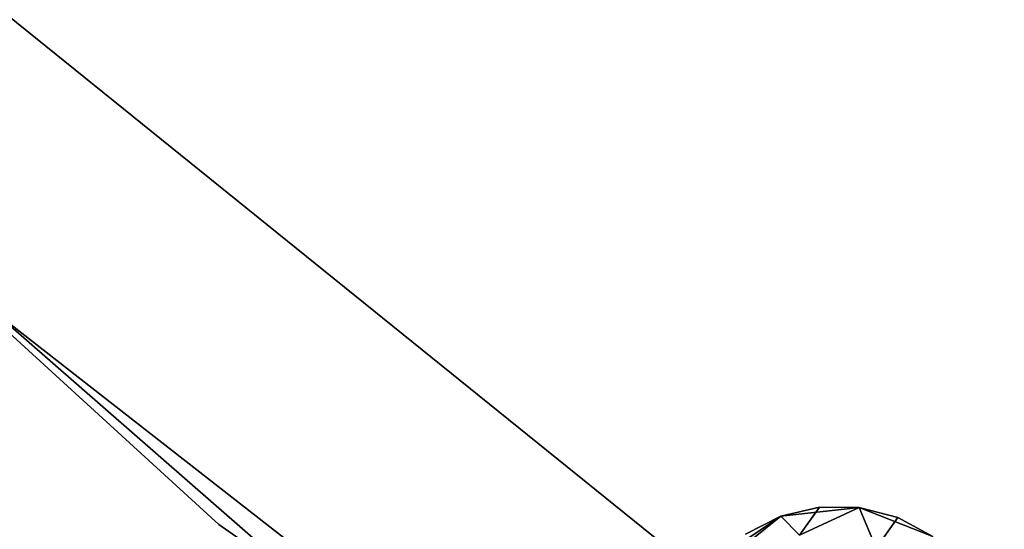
# Model space of a CAD drawing. Extents: x -91 to 91, y -91 to 262.
# Tile 30 of 256: x -39.9 to -33.93, y -48.47 to -45.38. Entities that reach past the tile are written whole.
import ezdxf

# ---------------------------------------------------------------- set-up
doc = ezdxf.new("R2010")
doc.units = 0
doc.header["$LTSCALE"] = 25.4
doc.layers.get('0').update_dxf_attribs({"linetype": 'CONTINUOUS'})

# ---------------------------------------------------------------- blocks, each defined once
blk = doc.blocks.new('ETE0_STL_1')
at = {"color": 0}
for p, q in [((-38.6948, -48.4429, 330.5076), (-44.6868, -42.9777, 330.5076)), ((-44.6868, -42.9777, 321.0076), (-38.6948, -48.4429, 321.0076)), ((-44.6868, -42.9777, 321.0076), (-38.6948, -48.4429, 321.0076)), ((-38.6948, -48.4429, 330.5076), (-44.6868, -42.9777, 330.5076)), ((-43.733, -43.9479, 159.5), (-37.6225, -49.2803, 159.5)), ((-37.6225, -49.2803, 169), (-43.733, -43.9479, 169)), ((-37.6225, -49.2803, 169), (-43.733, -43.9479, 169)), ((-43.733, -43.9479, 159.5), (-37.6225, -49.2803, 159.5)), ((-35.7327, -48.7786, 164.5076), (-40.1011, -45.2556, 164.5076)), ((-40.1011, -45.2556, 162.5076), (-35.7327, -48.7786, 162.5076)), ((-40.1011, -45.2556, 162.5076), (-35.7327, -48.7786, 162.5076)), ((-35.7327, -48.7786, 164.5076), (-40.1011, -45.2556, 164.5076)), ((-41.2237, -46.243, 327.5076), (-34.8351, -51.2281, 327.5076)), ((-34.8351, -51.2281, 328.5076), (-41.2237, -46.243, 328.5076)), ((-41.2237, -46.243, 327.5076), (-34.8351, -51.2281, 327.5076)), ((-34.8351, -51.2281, 328.5076), (-41.2237, -46.243, 328.5076)), ((-35.0509, -48.3384, 322.0076), (-35.2857, -48.3932, 327.5076)), ((-35.0509, -48.3384, 322.0076), (-35.2857, -48.3932, 322.0076)), ((-35.0509, -48.3384, 322.0076), (-35.2857, -48.3932, 327.5076)), ((-35.0509, -48.3384, 322.0076), (-35.2857, -48.3932, 322.0076)), ((-35.0509, -48.3384, 168.0076), (-35.2857, -48.3932, 168.0076)), ((-35.2857, -48.3932, 163.5076), (-35.0509, -48.3384, 168.0076)), ((-35.0509, -48.3384, 168.0076), (-35.2857, -48.3932, 168.0076)), ((-35.2857, -48.3932, 163.5076), (-35.0509, -48.3384, 168.0076)), ((-34.8099, -48.3414, 327.5076), (-35.2857, -48.3932, 327.5076)), ((-35.2857, -48.3932, 163.5076), (-34.8099, -48.3414, 163.5076)), ((-34.8099, -48.3414, 327.5076), (-35.2857, -48.3932, 327.5076)), ((-35.2857, -48.3932, 163.5076), (-34.8099, -48.3414, 163.5076)), ((-35.0509, -48.3384, 322.0076), (-35.1719, -48.5091, 320.9558)), ((-35.0509, -48.3384, 322.0076), (-35.1719, -48.5091, 320.9558)), ((-35.1719, -48.5091, 169.0594), (-35.0509, -48.3384, 168.0076)), ((-35.1719, -48.5091, 169.0594), (-35.0509, -48.3384, 168.0076)), ((-34.8099, -48.3414, 322.0076), (-35.1719, -48.5091, 320.9558)), ((-34.8099, -48.3414, 322.0076), (-35.1719, -48.5091, 320.9558)), ((-35.1719, -48.5091, 169.0594), (-34.8099, -48.3414, 168.0076)), ((-35.1719, -48.5091, 169.0594), (-34.8099, -48.3414, 168.0076)), ((-34.8099, -48.3414, 322.0076), (-35.0509, -48.3384, 322.0076)), ((-35.0509, -48.3384, 322.0076), (-34.8099, -48.3414, 327.5076)), ((-35.0509, -48.3384, 322.0076), (-34.8099, -48.3414, 327.5076)), ((-34.8099, -48.3414, 322.0076), (-35.0509, -48.3384, 322.0076)), ((-34.8099, -48.3414, 168.0076), (-35.0509, -48.3384, 168.0076)), ((-35.0509, -48.3384, 168.0076), (-34.8099, -48.3414, 163.5076)), ((-35.0509, -48.3384, 168.0076), (-34.8099, -48.3414, 163.5076)), ((-34.8099, -48.3414, 168.0076), (-35.0509, -48.3384, 168.0076)), ((-34.3645, -48.5166, 327.5076), (-34.8099, -48.3414, 327.5076)), ((-34.8099, -48.3414, 163.5076), (-34.3645, -48.5166, 163.5076)), ((-34.3645, -48.5166, 327.5076), (-34.8099, -48.3414, 327.5076)), ((-34.5765, -48.402, 322.0076), (-34.8099, -48.3414, 327.5076)), ((-34.5765, -48.402, 322.0076), (-34.8099, -48.3414, 322.0076)), ((-34.8099, -48.3414, 322.0076), (-34.8099, -48.3414, 327.5076)), ((-34.5765, -48.402, 322.0076), (-34.8099, -48.3414, 327.5076)), ((-34.8099, -48.3414, 322.0076), (-34.8099, -48.3414, 327.5076)), ((-34.8099, -48.3414, 322.0076), (-34.7073, -48.5865, 320.8707)), ((-34.5765, -48.402, 322.0076), (-34.8099, -48.3414, 322.0076)), ((-34.8099, -48.3414, 322.0076), (-34.7073, -48.5865, 320.8707)), ((-34.7073, -48.5865, 169.1445), (-34.8099, -48.3414, 168.0076)), ((-34.7073, -48.5865, 169.1445), (-34.8099, -48.3414, 168.0076)), ((-34.5765, -48.402, 168.0076), (-34.8099, -48.3414, 168.0076)), ((-34.8099, -48.3414, 163.5076), (-34.3645, -48.5166, 163.5076)), ((-34.8099, -48.3414, 163.5076), (-34.5765, -48.402, 168.0076)), ((-34.8099, -48.3414, 168.0076), (-34.8099, -48.3414, 163.5076)), ((-34.8099, -48.3414, 168.0076), (-34.8099, -48.3414, 163.5076)), ((-34.5765, -48.402, 168.0076), (-34.8099, -48.3414, 168.0076)), ((-34.8099, -48.3414, 163.5076), (-34.5765, -48.402, 168.0076)), ((-35.2857, -48.3932, 327.5076), (-35.6829, -48.6602, 327.5076)), ((-35.6829, -48.6602, 163.5076), (-35.2857, -48.3932, 163.5076)), ((-35.2857, -48.3932, 327.5076), (-35.6829, -48.6602, 327.5076)), ((-35.6829, -48.6602, 163.5076), (-35.2857, -48.3932, 163.5076)), ((-35.2857, -48.3932, 322.0076), (-35.6042, -48.6488, 321.1065)), ((-35.2857, -48.3932, 322.0076), (-35.6042, -48.6488, 321.1065)), ((-35.6042, -48.6488, 168.9087), (-35.2857, -48.3932, 168.0076)), ((-35.6042, -48.6488, 168.9087), (-35.2857, -48.3932, 168.0076)), ((-35.2857, -48.3932, 322.0076), (-35.5005, -48.5026, 322.0076)), ((-35.5005, -48.5026, 322.0076), (-35.2857, -48.3932, 327.5076)), ((-35.5005, -48.5026, 322.0076), (-35.2857, -48.3932, 327.5076)), ((-35.2857, -48.3932, 322.0076), (-35.5005, -48.5026, 322.0076)), ((-35.2857, -48.3932, 168.0076), (-35.5005, -48.5026, 168.0076)), ((-35.5005, -48.5026, 168.0076), (-35.2857, -48.3932, 163.5076)), ((-35.5005, -48.5026, 168.0076), (-35.2857, -48.3932, 163.5076)), ((-35.2857, -48.3932, 168.0076), (-35.5005, -48.5026, 168.0076)), ((-35.2857, -48.3932, 322.0076), (-35.2857, -48.3932, 327.5076)), ((-35.2857, -48.3932, 322.0076), (-35.2857, -48.3932, 327.5076)), ((-35.2857, -48.3932, 322.0076), (-35.1719, -48.5091, 320.9558)), ((-35.2857, -48.3932, 322.0076), (-35.1719, -48.5091, 320.9558)), ((-35.1719, -48.5091, 169.0594), (-35.2857, -48.3932, 168.0076)), ((-35.1719, -48.5091, 169.0594), (-35.2857, -48.3932, 168.0076)), ((-35.2857, -48.3932, 168.0076), (-35.2857, -48.3932, 163.5076)), ((-35.2857, -48.3932, 168.0076), (-35.2857, -48.3932, 163.5076)), ((-34.5765, -48.402, 322.0076), (-34.7073, -48.5865, 320.8707)), ((-34.5765, -48.402, 322.0076), (-34.7073, -48.5865, 320.8707)), ((-34.7073, -48.5865, 169.1445), (-34.5765, -48.402, 168.0076)), ((-34.7073, -48.5865, 169.1445), (-34.5765, -48.402, 168.0076)), ((-34.3645, -48.5166, 327.5076), (-34.5765, -48.402, 322.0076)), ((-34.3645, -48.5166, 322.0076), (-34.5765, -48.402, 322.0076)), ((-34.3645, -48.5166, 327.5076), (-34.5765, -48.402, 322.0076)), ((-34.3645, -48.5166, 322.0076), (-34.5765, -48.402, 322.0076)), ((-34.3645, -48.5166, 168.0076), (-34.5765, -48.402, 168.0076)), ((-34.5765, -48.402, 168.0076), (-34.3645, -48.5166, 163.5076)), ((-34.3645, -48.5166, 168.0076), (-34.5765, -48.402, 168.0076)), ((-34.5765, -48.402, 168.0076), (-34.3645, -48.5166, 163.5076)), ((-32.0407, -53.0791, 330.5076), (-38.6948, -48.4429, 330.5076)), ((-38.6948, -48.4429, 321.0076), (-32.0407, -53.0791, 321.0076)), ((-38.6948, -48.4429, 321.0076), (-32.0407, -53.0791, 321.0076)), ((-38.6948, -48.4429, 321.0076), (-38.6948, -48.4429, 330.5076)), ((-32.0407, -53.0791, 330.5076), (-38.6948, -48.4429, 330.5076)), ((-38.6948, -48.4429, 321.0076), (-38.6948, -48.4429, 330.5076))]:
    blk.add_line(p, q, dxfattribs=at)

msp = doc.modelspace()

# ---------------------------------------------------------------- block references
at = {"color": 253}
msp.add_blockref('ETE0_STL_1', (0, 0), dxfattribs=at)

doc.saveas('drawing.dxf')
